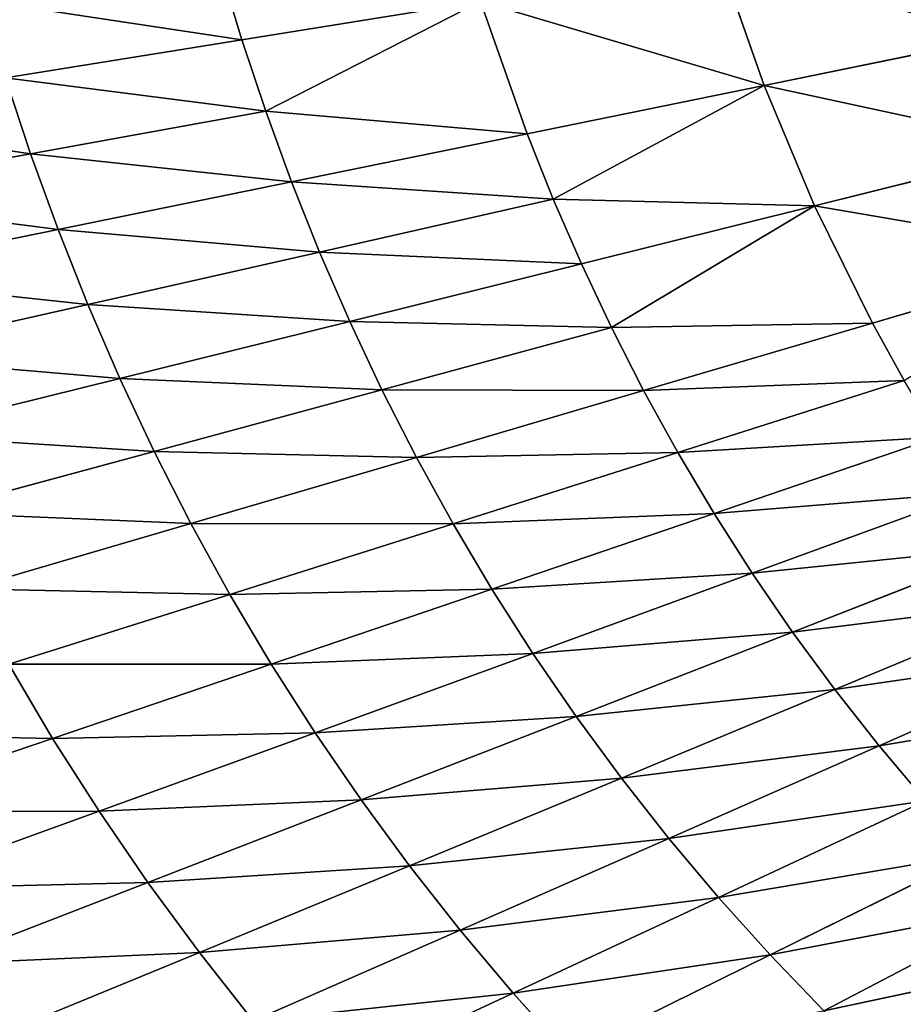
# Model space of a CAD drawing. Extents: x 0 to 605, y 0 to 400.
# Tile 245 of 256: x 152 to 188, y 138 to 178. Entities that reach past the tile are written whole.
import ezdxf

# ---------------------------------------------------------------- set-up
doc = ezdxf.new("R2010")
doc.units = 0
doc.header["$LTSCALE"] = 25.4
doc.layers.get('0').update_dxf_attribs({"linetype": 'CONTINUOUS'})

# ---------------------------------------------------------------- blocks, each defined once
blk = doc.blocks.new('ATLANTA610_-_S_STL')
at = {"color": 0}
for p, q in [((153.753, 32.918, 251.326), (144.934, 34.345, 254.311)), ((153.753, 32.918, 251.326), (144.934, 34.345, 254.311)), ((155.642, 32.933, 254.29), (146.929, 34.362, 257.446)), ((155.642, 32.933, 254.29), (146.929, 34.362, 257.446)), ((157.633, 32.951, 257.196), (149.033, 34.384, 260.521)), ((157.633, 32.951, 257.196), (149.033, 34.384, 260.521)), ((159.725, 32.973, 260.043), (151.244, 34.409, 263.531)), ((159.725, 32.973, 260.043), (151.244, 34.409, 263.531)), ((152.858, 31.671, 227.532), (143.379, 32.923, 229.254)), ((152.858, 31.671, 227.532), (143.379, 32.923, 229.254)), ((153.977, 31.661, 230.61), (144.561, 32.911, 232.524)), ((153.977, 31.661, 230.61), (144.561, 32.911, 232.524)), ((155.188, 31.654, 233.656), (145.842, 32.902, 235.762)), ((155.188, 31.654, 233.656), (145.842, 32.902, 235.762)), ((156.492, 31.65, 236.668), (147.222, 32.898, 238.962)), ((156.492, 31.65, 236.668), (147.222, 32.898, 238.962)), ((157.89, 31.65, 239.643), (148.703, 32.897, 242.122)), ((157.89, 31.65, 239.643), (148.703, 32.897, 242.122)), ((159.382, 31.653, 242.576), (150.284, 32.9, 245.239)), ((159.382, 31.653, 242.576), (150.284, 32.9, 245.239)), ((151.967, 32.907, 248.308), (153.753, 32.918, 251.326)), ((151.967, 32.907, 248.308), (153.753, 32.918, 251.326)), ((160.97, 31.659, 245.465), (151.967, 32.907, 248.308)), ((160.97, 31.659, 245.465), (151.967, 32.907, 248.308)), ((153.753, 32.918, 251.326), (155.642, 32.933, 254.29)), ((153.753, 32.918, 251.326), (155.642, 32.933, 254.29)), ((162.654, 31.669, 248.306), (153.753, 32.918, 251.326)), ((162.654, 31.669, 248.306), (153.753, 32.918, 251.326)), ((155.642, 32.933, 254.29), (157.633, 32.951, 257.196)), ((155.642, 32.933, 254.29), (157.633, 32.951, 257.196)), ((164.434, 31.681, 251.096), (155.642, 32.933, 254.29)), ((164.434, 31.681, 251.096), (155.642, 32.933, 254.29)), ((157.633, 32.951, 257.196), (159.725, 32.973, 260.043)), ((157.633, 32.951, 257.196), (159.725, 32.973, 260.043)), ((166.31, 31.697, 253.832), (157.633, 32.951, 257.196)), ((166.31, 31.697, 253.832), (157.633, 32.951, 257.196)), ((159.725, 32.973, 260.043), (161.916, 32.998, 262.827)), ((159.725, 32.973, 260.043), (161.916, 32.998, 262.827)), ((168.28, 31.715, 256.512), (159.725, 32.973, 260.043)), ((168.28, 31.715, 256.512), (159.725, 32.973, 260.043)), ((170.344, 31.737, 259.134), (161.916, 32.998, 262.827)), ((170.344, 31.737, 259.134), (161.916, 32.998, 262.827)), ((172.498, 31.761, 261.694), (164.204, 33.027, 265.546)), ((172.498, 31.761, 261.694), (164.204, 33.027, 265.546)), ((151.831, 31.685, 224.427), (152.858, 31.671, 227.532)), ((161.46, 30.591, 222.882), (151.831, 31.685, 224.427)), ((151.831, 31.685, 224.427), (152.858, 31.671, 227.532)), ((161.46, 30.591, 222.882), (151.831, 31.685, 224.427)), ((152.858, 31.671, 227.532), (153.977, 31.661, 230.61)), ((162.428, 30.579, 225.791), (152.858, 31.671, 227.532)), ((152.858, 31.671, 227.532), (153.977, 31.661, 230.61)), ((162.428, 30.579, 225.791), (152.858, 31.671, 227.532)), ((160.97, 31.659, 245.465), (162.654, 31.669, 248.306)), ((160.97, 31.659, 245.465), (162.654, 31.669, 248.306)), ((162.654, 31.669, 248.306), (164.434, 31.681, 251.096)), ((162.654, 31.669, 248.306), (164.434, 31.681, 251.096)), ((171.629, 30.579, 245.253), (162.654, 31.669, 248.306)), ((171.629, 30.579, 245.253), (162.654, 31.669, 248.306)), ((164.434, 31.681, 251.096), (166.31, 31.697, 253.832)), ((164.434, 31.681, 251.096), (166.31, 31.697, 253.832)), ((173.299, 30.589, 247.867), (164.434, 31.681, 251.096)), ((173.299, 30.589, 247.867), (164.434, 31.681, 251.096)), ((166.31, 31.697, 253.832), (168.28, 31.715, 256.512)), ((166.31, 31.697, 253.832), (168.28, 31.715, 256.512)), ((175.058, 30.603, 250.431), (166.31, 31.697, 253.832)), ((175.058, 30.603, 250.431), (166.31, 31.697, 253.832)), ((168.28, 31.715, 256.512), (170.344, 31.737, 259.134)), ((168.28, 31.715, 256.512), (170.344, 31.737, 259.134)), ((176.905, 30.618, 252.943), (168.28, 31.715, 256.512)), ((176.905, 30.618, 252.943), (168.28, 31.715, 256.512)), ((170.344, 31.737, 259.134), (172.498, 31.761, 261.694)), ((170.344, 31.737, 259.134), (172.498, 31.761, 261.694)), ((178.839, 30.636, 255.4), (170.344, 31.737, 259.134)), ((178.839, 30.636, 255.4), (170.344, 31.737, 259.134)), ((172.498, 31.761, 261.694), (174.741, 31.788, 264.191)), ((172.498, 31.761, 261.694), (174.741, 31.788, 264.191)), ((182.958, 30.679, 260.14), (172.498, 31.761, 261.694)), ((180.857, 30.657, 257.799), (172.498, 31.761, 261.694)), ((180.857, 30.657, 257.799), (172.498, 31.761, 261.694)), ((182.958, 30.679, 260.14), (172.498, 31.761, 261.694)), ((182.958, 30.679, 260.14), (174.741, 31.788, 264.191)), ((182.958, 30.679, 260.14), (174.741, 31.788, 264.191)), ((153.977, 31.661, 230.61), (155.188, 31.654, 233.656)), ((163.481, 30.571, 228.674), (153.977, 31.661, 230.61)), ((153.977, 31.661, 230.61), (155.188, 31.654, 233.656)), ((163.481, 30.571, 228.674), (153.977, 31.661, 230.61)), ((164.62, 30.565, 231.528), (155.188, 31.654, 233.656)), ((155.188, 31.654, 233.656), (156.492, 31.65, 236.668)), ((155.188, 31.654, 233.656), (156.492, 31.65, 236.668)), ((164.62, 30.565, 231.528), (155.188, 31.654, 233.656)), ((156.492, 31.65, 236.668), (157.89, 31.65, 239.643)), ((165.845, 30.563, 234.35), (156.492, 31.65, 236.668)), ((156.492, 31.65, 236.668), (157.89, 31.65, 239.643)), ((165.845, 30.563, 234.35), (156.492, 31.65, 236.668)), ((157.89, 31.65, 239.643), (159.382, 31.653, 242.576)), ((157.89, 31.65, 239.643), (159.382, 31.653, 242.576)), ((167.158, 30.563, 237.136), (157.89, 31.65, 239.643)), ((167.158, 30.563, 237.136), (157.89, 31.65, 239.643)), ((159.382, 31.653, 242.576), (160.97, 31.659, 245.465)), ((159.382, 31.653, 242.576), (160.97, 31.659, 245.465)), ((168.56, 30.565, 239.884), (159.382, 31.653, 242.576)), ((168.56, 30.565, 239.884), (159.382, 31.653, 242.576)), ((170.05, 30.571, 242.591), (160.97, 31.659, 245.465)), ((170.05, 30.571, 242.591), (160.97, 31.659, 245.465)), ((161.46, 30.591, 222.882), (160.577, 30.605, 219.95)), ((161.46, 30.591, 222.882), (160.577, 30.605, 219.95)), ((162.428, 30.579, 225.791), (161.46, 30.591, 222.882)), ((161.46, 30.591, 222.882), (171.172, 29.639, 221.322)), ((161.46, 30.591, 222.882), (171.172, 29.639, 221.322)), ((162.428, 30.579, 225.791), (161.46, 30.591, 222.882)), ((163.481, 30.571, 228.674), (162.428, 30.579, 225.791)), ((162.428, 30.579, 225.791), (171.172, 29.639, 221.322)), ((162.428, 30.579, 225.791), (171.172, 29.639, 221.322)), ((162.428, 30.579, 225.791), (173.063, 29.623, 226.719)), ((162.428, 30.579, 225.791), (173.063, 29.623, 226.719)), ((163.481, 30.571, 228.674), (162.428, 30.579, 225.791)), ((164.62, 30.565, 231.528), (163.481, 30.571, 228.674)), ((163.481, 30.571, 228.674), (173.063, 29.623, 226.719)), ((163.481, 30.571, 228.674), (173.063, 29.623, 226.719)), ((164.62, 30.565, 231.528), (163.481, 30.571, 228.674)), ((165.845, 30.563, 234.35), (164.62, 30.565, 231.528)), ((164.62, 30.565, 231.528), (174.128, 29.618, 229.378)), ((164.62, 30.565, 231.528), (174.128, 29.618, 229.378)), ((165.845, 30.563, 234.35), (164.62, 30.565, 231.528)), ((167.158, 30.563, 237.136), (165.845, 30.563, 234.35)), ((165.845, 30.563, 234.35), (175.273, 29.616, 232.008)), ((165.845, 30.563, 234.35), (175.273, 29.616, 232.008)), ((167.158, 30.563, 237.136), (165.845, 30.563, 234.35)), ((168.56, 30.565, 239.884), (167.158, 30.563, 237.136)), ((168.56, 30.565, 239.884), (167.158, 30.563, 237.136)), ((167.158, 30.563, 237.136), (176.499, 29.616, 234.604)), ((167.158, 30.563, 237.136), (176.499, 29.616, 234.604)), ((170.05, 30.571, 242.591), (168.56, 30.565, 239.884)), ((170.05, 30.571, 242.591), (168.56, 30.565, 239.884)), ((168.56, 30.565, 239.884), (177.808, 29.619, 237.165)), ((168.56, 30.565, 239.884), (177.808, 29.619, 237.165)), ((171.629, 30.579, 245.253), (170.05, 30.571, 242.591)), ((171.629, 30.579, 245.253), (170.05, 30.571, 242.591)), ((170.05, 30.571, 242.591), (179.198, 29.623, 239.688)), ((170.05, 30.571, 242.591), (179.198, 29.623, 239.688)), ((173.299, 30.589, 247.867), (171.629, 30.579, 245.253)), ((173.299, 30.589, 247.867), (171.629, 30.579, 245.253)), ((171.629, 30.579, 245.253), (180.672, 29.63, 242.169)), ((171.629, 30.579, 245.253), (180.672, 29.63, 242.169)), ((175.058, 30.603, 250.431), (173.299, 30.589, 247.867)), ((175.058, 30.603, 250.431), (173.299, 30.589, 247.867)), ((173.299, 30.589, 247.867), (182.23, 29.639, 244.605)), ((173.299, 30.589, 247.867), (182.23, 29.639, 244.605)), ((176.905, 30.618, 252.943), (175.058, 30.603, 250.431)), ((176.905, 30.618, 252.943), (175.058, 30.603, 250.431)), ((175.058, 30.603, 250.431), (183.87, 29.65, 246.995)), ((175.058, 30.603, 250.431), (183.87, 29.65, 246.995)), ((178.839, 30.636, 255.4), (176.905, 30.618, 252.943)), ((178.839, 30.636, 255.4), (176.905, 30.618, 252.943)), ((176.905, 30.618, 252.943), (185.592, 29.663, 249.337)), ((176.905, 30.618, 252.943), (185.592, 29.663, 249.337)), ((180.857, 30.657, 257.799), (178.839, 30.636, 255.4)), ((180.857, 30.657, 257.799), (178.839, 30.636, 255.4)), ((178.839, 30.636, 255.4), (187.394, 29.678, 251.627)), ((178.839, 30.636, 255.4), (187.394, 29.678, 251.627)), ((182.958, 30.679, 260.14), (180.857, 30.657, 257.799)), ((182.958, 30.679, 260.14), (180.857, 30.657, 257.799)), ((180.857, 30.657, 257.799), (189.276, 29.695, 253.864)), ((180.857, 30.657, 257.799), (189.276, 29.695, 253.864)), ((185.137, 30.704, 262.418), (182.958, 30.679, 260.14)), ((185.137, 30.704, 262.418), (182.958, 30.679, 260.14)), ((182.958, 30.679, 260.14), (191.233, 29.714, 256.047)), ((182.958, 30.679, 260.14), (191.233, 29.714, 256.047)), ((182.958, 30.679, 260.14), (193.264, 29.735, 258.171)), ((182.958, 30.679, 260.14), (193.264, 29.735, 258.171)), ((185.137, 30.704, 262.418), (193.264, 29.735, 258.171)), ((185.137, 30.704, 262.418), (193.264, 29.735, 258.171)), ((185.137, 30.704, 262.418), (195.363, 29.758, 260.237)), ((185.137, 30.704, 262.418), (195.363, 29.758, 260.237)), ((183.87, 29.65, 246.995), (185.592, 29.663, 249.337)), ((183.87, 29.65, 246.995), (185.592, 29.663, 249.337)), ((185.592, 29.663, 249.337), (187.394, 29.678, 251.627)), ((185.592, 29.663, 249.337), (187.394, 29.678, 251.627)), ((194.335, 28.833, 245.697), (185.592, 29.663, 249.337)), ((194.335, 28.833, 245.697), (185.592, 29.663, 249.337)), ((187.394, 29.678, 251.627), (189.276, 29.695, 253.864)), ((187.394, 29.678, 251.627), (189.276, 29.695, 253.864)), ((187.394, 29.678, 251.627), (196.005, 28.845, 247.819)), ((187.394, 29.678, 251.627), (196.005, 28.845, 247.819)), ((171.172, 29.639, 221.322), (173.063, 29.623, 226.719)), ((171.172, 29.639, 221.322), (173.063, 29.623, 226.719)), ((173.063, 29.623, 226.719), (182.715, 28.798, 224.746)), ((173.063, 29.623, 226.719), (182.715, 28.798, 224.746)), ((173.063, 29.623, 226.719), (174.128, 29.618, 229.378)), ((173.063, 29.623, 226.719), (174.128, 29.618, 229.378)), ((182.715, 28.798, 224.746), (174.128, 29.618, 229.378)), ((174.128, 29.618, 229.378), (184.768, 28.793, 229.645)), ((174.128, 29.618, 229.378), (184.768, 28.793, 229.645)), ((174.128, 29.618, 229.378), (175.273, 29.616, 232.008)), ((182.715, 28.798, 224.746), (174.128, 29.618, 229.378)), ((174.128, 29.618, 229.378), (175.273, 29.616, 232.008)), ((184.768, 28.793, 229.645), (175.273, 29.616, 232.008)), ((175.273, 29.616, 232.008), (176.499, 29.616, 234.604)), ((184.768, 28.793, 229.645), (175.273, 29.616, 232.008)), ((175.273, 29.616, 232.008), (176.499, 29.616, 234.604)), ((176.499, 29.616, 234.604), (177.808, 29.619, 237.165)), ((176.499, 29.616, 234.604), (177.808, 29.619, 237.165)), ((187.12, 28.796, 234.422), (176.499, 29.616, 234.604)), ((187.12, 28.796, 234.422), (176.499, 29.616, 234.604)), ((184.768, 28.793, 229.645), (176.499, 29.616, 234.604)), ((184.768, 28.793, 229.645), (176.499, 29.616, 234.604)), ((177.808, 29.619, 237.165), (179.198, 29.623, 239.688)), ((177.808, 29.619, 237.165), (179.198, 29.623, 239.688)), ((177.808, 29.619, 237.165), (187.12, 28.796, 234.422)), ((177.808, 29.619, 237.165), (187.12, 28.796, 234.422)), ((179.198, 29.623, 239.688), (180.672, 29.63, 242.169)), ((179.198, 29.623, 239.688), (180.672, 29.63, 242.169)), ((188.409, 28.8, 236.758), (179.198, 29.623, 239.688)), ((188.409, 28.8, 236.758), (179.198, 29.623, 239.688)), ((180.672, 29.63, 242.169), (182.23, 29.639, 244.605)), ((180.672, 29.63, 242.169), (182.23, 29.639, 244.605)), ((180.672, 29.63, 242.169), (189.776, 28.805, 239.056)), ((180.672, 29.63, 242.169), (189.776, 28.805, 239.056)), ((182.23, 29.639, 244.605), (183.87, 29.65, 246.995)), ((182.23, 29.639, 244.605), (183.87, 29.65, 246.995)), ((191.22, 28.813, 241.314), (182.23, 29.639, 244.605)), ((191.22, 28.813, 241.314), (182.23, 29.639, 244.605)), ((183.87, 29.65, 246.995), (192.74, 28.822, 243.528)), ((183.87, 29.65, 246.995), (192.74, 28.822, 243.528)), ((182.715, 28.798, 224.746), (180.957, 28.811, 219.748)), ((182.715, 28.798, 224.746), (180.957, 28.811, 219.748)), ((184.768, 28.793, 229.645), (182.715, 28.798, 224.746)), ((182.715, 28.798, 224.746), (192.431, 28.085, 222.757)), ((182.715, 28.798, 224.746), (192.431, 28.085, 222.757)), ((184.768, 28.793, 229.645), (182.715, 28.798, 224.746)), ((187.12, 28.796, 234.422), (184.768, 28.793, 229.645)), ((187.12, 28.796, 234.422), (184.768, 28.793, 229.645)), ((184.768, 28.793, 229.645), (194.323, 28.081, 227.262)), ((184.768, 28.793, 229.645), (194.323, 28.081, 227.262)), ((187.12, 28.796, 234.422), (188.409, 28.8, 236.758)), ((187.12, 28.796, 234.422), (188.409, 28.8, 236.758)), ((187.12, 28.796, 234.422), (196.489, 28.083, 231.655)), ((187.12, 28.796, 234.422), (196.489, 28.083, 231.655))]:
    blk.add_line(p, q, dxfattribs=at)
mesh = blk.add_polyface(dxfattribs=at)
corners = [(143.049, 34.333, 251.118), (153.753, 32.918, 251.326), (151.967, 32.907, 248.308), (144.934, 34.345, 254.311)]
mesh.append_faces([[corners[k] for k in face] for face in [(0, 1, 2), (1, 0, 3)]], dxfattribs={"vtx0": -1, "color": 0})
mesh = blk.add_polyface(dxfattribs=at)
corners = [(144.934, 34.345, 254.311), (155.642, 32.933, 254.29), (153.753, 32.918, 251.326), (146.929, 34.362, 257.446)]
mesh.append_faces([[corners[k] for k in face] for face in [(0, 1, 2), (1, 0, 3)]], dxfattribs={"vtx0": -1, "color": 0})
mesh = blk.add_polyface(dxfattribs=at)
corners = [(146.929, 34.362, 257.446), (157.633, 32.951, 257.196), (155.642, 32.933, 254.29), (149.033, 34.384, 260.521)]
mesh.append_faces([[corners[k] for k in face] for face in [(0, 1, 2), (1, 0, 3)]], dxfattribs={"vtx0": -1, "color": 0})
mesh = blk.add_polyface(dxfattribs=at)
corners = [(149.033, 34.384, 260.521), (159.725, 32.973, 260.043), (157.633, 32.951, 257.196), (151.244, 34.409, 263.531)]
mesh.append_faces([[corners[k] for k in face] for face in [(0, 1, 2), (1, 0, 3)]], dxfattribs={"vtx0": -1, "color": 0})
mesh = blk.add_polyface(dxfattribs=at)
corners = [(151.244, 34.409, 263.531), (161.916, 32.998, 262.827), (159.725, 32.973, 260.043), (153.561, 34.438, 266.476)]
mesh.append_faces([[corners[k] for k in face] for face in [(0, 1, 2), (1, 0, 3)]], dxfattribs={"vtx0": -1, "color": 0})
mesh = blk.add_polyface(dxfattribs=at)
corners = [(142.294, 32.94, 225.954), (152.858, 31.671, 227.532), (151.831, 31.685, 224.427), (143.379, 32.923, 229.254)]
mesh.append_faces([[corners[k] for k in face] for face in [(0, 1, 2), (1, 0, 3)]], dxfattribs={"vtx0": -1, "color": 0})
mesh = blk.add_polyface(dxfattribs=at)
corners = [(143.379, 32.923, 229.254), (153.977, 31.661, 230.61), (152.858, 31.671, 227.532), (144.561, 32.911, 232.524)]
mesh.append_faces([[corners[k] for k in face] for face in [(0, 1, 2), (1, 0, 3)]], dxfattribs={"vtx0": -1, "color": 0})
mesh = blk.add_polyface(dxfattribs=at)
corners = [(144.561, 32.911, 232.524), (155.188, 31.654, 233.656), (153.977, 31.661, 230.61), (145.842, 32.902, 235.762)]
mesh.append_faces([[corners[k] for k in face] for face in [(0, 1, 2), (1, 0, 3)]], dxfattribs={"vtx0": -1, "color": 0})
mesh = blk.add_polyface(dxfattribs=at)
corners = [(145.842, 32.902, 235.762), (156.492, 31.65, 236.668), (155.188, 31.654, 233.656), (147.222, 32.898, 238.962)]
mesh.append_faces([[corners[k] for k in face] for face in [(0, 1, 2), (1, 0, 3)]], dxfattribs={"vtx0": -1, "color": 0})
mesh = blk.add_polyface(dxfattribs=at)
corners = [(147.222, 32.898, 238.962), (157.89, 31.65, 239.643), (156.492, 31.65, 236.668), (148.703, 32.897, 242.122)]
mesh.append_faces([[corners[k] for k in face] for face in [(0, 1, 2), (1, 0, 3)]], dxfattribs={"vtx0": -1, "color": 0})
mesh = blk.add_polyface(dxfattribs=at)
corners = [(148.703, 32.897, 242.122), (159.382, 31.653, 242.576), (157.89, 31.65, 239.643), (150.284, 32.9, 245.239)]
mesh.append_faces([[corners[k] for k in face] for face in [(0, 1, 2), (1, 0, 3)]], dxfattribs={"vtx0": -1, "color": 0})
mesh = blk.add_polyface(dxfattribs=at)
corners = [(150.284, 32.9, 245.239), (160.97, 31.659, 245.465), (159.382, 31.653, 242.576), (151.967, 32.907, 248.308)]
mesh.append_faces([[corners[k] for k in face] for face in [(0, 1, 2), (1, 0, 3)]], dxfattribs={"vtx0": -1, "color": 0})
mesh = blk.add_polyface(dxfattribs=at)
corners = [(151.967, 32.907, 248.308), (162.654, 31.669, 248.306), (160.97, 31.659, 245.465), (153.753, 32.918, 251.326)]
mesh.append_faces([[corners[k] for k in face] for face in [(0, 1, 2), (1, 0, 3)]], dxfattribs={"vtx0": -1, "color": 0})
mesh = blk.add_polyface(dxfattribs=at)
corners = [(153.753, 32.918, 251.326), (164.434, 31.681, 251.096), (162.654, 31.669, 248.306), (155.642, 32.933, 254.29)]
mesh.append_faces([[corners[k] for k in face] for face in [(0, 1, 2), (1, 0, 3)]], dxfattribs={"vtx0": -1, "color": 0})
mesh = blk.add_polyface(dxfattribs=at)
corners = [(155.642, 32.933, 254.29), (166.31, 31.697, 253.832), (164.434, 31.681, 251.096), (157.633, 32.951, 257.196)]
mesh.append_faces([[corners[k] for k in face] for face in [(0, 1, 2), (1, 0, 3)]], dxfattribs={"vtx0": -1, "color": 0})
mesh = blk.add_polyface(dxfattribs=at)
corners = [(157.633, 32.951, 257.196), (168.28, 31.715, 256.512), (166.31, 31.697, 253.832), (159.725, 32.973, 260.043)]
mesh.append_faces([[corners[k] for k in face] for face in [(0, 1, 2), (1, 0, 3)]], dxfattribs={"vtx0": -1, "color": 0})
mesh = blk.add_polyface(dxfattribs=at)
corners = [(159.725, 32.973, 260.043), (170.344, 31.737, 259.134), (168.28, 31.715, 256.512), (161.916, 32.998, 262.827)]
mesh.append_faces([[corners[k] for k in face] for face in [(0, 1, 2), (1, 0, 3)]], dxfattribs={"vtx0": -1, "color": 0})
mesh = blk.add_polyface(dxfattribs=at)
corners = [(161.916, 32.998, 262.827), (172.498, 31.761, 261.694), (170.344, 31.737, 259.134), (164.204, 33.027, 265.546)]
mesh.append_faces([[corners[k] for k in face] for face in [(0, 1, 2), (1, 0, 3)]], dxfattribs={"vtx0": -1, "color": 0})
mesh = blk.add_polyface(dxfattribs=at)
corners = [(164.204, 33.027, 265.546), (174.741, 31.788, 264.191), (172.498, 31.761, 261.694)]
mesh.append_faces([[corners[k] for k in face] for face in [(0, 1, 2)]], dxfattribs={"color": 0})
mesh = blk.add_polyface(dxfattribs=at)
corners = [(150.894, 31.703, 221.296), (161.46, 30.591, 222.882), (160.577, 30.605, 219.95), (151.831, 31.685, 224.427)]
mesh.append_faces([[corners[k] for k in face] for face in [(0, 1, 2), (1, 0, 3)]], dxfattribs={"vtx0": -1, "color": 0})
mesh = blk.add_polyface(dxfattribs=at)
corners = [(151.831, 31.685, 224.427), (162.428, 30.579, 225.791), (161.46, 30.591, 222.882), (152.858, 31.671, 227.532)]
mesh.append_faces([[corners[k] for k in face] for face in [(0, 1, 2), (1, 0, 3)]], dxfattribs={"vtx0": -1, "color": 0})
mesh = blk.add_polyface(dxfattribs=at)
corners = [(152.858, 31.671, 227.532), (163.481, 30.571, 228.674), (162.428, 30.579, 225.791), (153.977, 31.661, 230.61)]
mesh.append_faces([[corners[k] for k in face] for face in [(0, 1, 2), (1, 0, 3)]], dxfattribs={"vtx0": -1, "color": 0})
mesh = blk.add_polyface(dxfattribs=at)
corners = [(160.97, 31.659, 245.465), (171.629, 30.579, 245.253), (170.05, 30.571, 242.591), (162.654, 31.669, 248.306)]
mesh.append_faces([[corners[k] for k in face] for face in [(0, 1, 2), (1, 0, 3)]], dxfattribs={"vtx0": -1, "color": 0})
mesh = blk.add_polyface(dxfattribs=at)
corners = [(162.654, 31.669, 248.306), (173.299, 30.589, 247.867), (171.629, 30.579, 245.253), (164.434, 31.681, 251.096)]
mesh.append_faces([[corners[k] for k in face] for face in [(0, 1, 2), (1, 0, 3)]], dxfattribs={"vtx0": -1, "color": 0})
mesh = blk.add_polyface(dxfattribs=at)
corners = [(164.434, 31.681, 251.096), (175.058, 30.603, 250.431), (173.299, 30.589, 247.867), (166.31, 31.697, 253.832)]
mesh.append_faces([[corners[k] for k in face] for face in [(0, 1, 2), (1, 0, 3)]], dxfattribs={"vtx0": -1, "color": 0})
mesh = blk.add_polyface(dxfattribs=at)
corners = [(166.31, 31.697, 253.832), (176.905, 30.618, 252.943), (175.058, 30.603, 250.431), (168.28, 31.715, 256.512)]
mesh.append_faces([[corners[k] for k in face] for face in [(0, 1, 2), (1, 0, 3)]], dxfattribs={"vtx0": -1, "color": 0})
mesh = blk.add_polyface(dxfattribs=at)
corners = [(168.28, 31.715, 256.512), (178.839, 30.636, 255.4), (176.905, 30.618, 252.943), (170.344, 31.737, 259.134)]
mesh.append_faces([[corners[k] for k in face] for face in [(0, 1, 2), (1, 0, 3)]], dxfattribs={"vtx0": -1, "color": 0})
mesh = blk.add_polyface(dxfattribs=at)
corners = [(170.344, 31.737, 259.134), (180.857, 30.657, 257.799), (178.839, 30.636, 255.4), (172.498, 31.761, 261.694)]
mesh.append_faces([[corners[k] for k in face] for face in [(0, 1, 2), (1, 0, 3)]], dxfattribs={"vtx0": -1, "color": 0})
mesh = blk.add_polyface(dxfattribs=at)
corners = [(174.741, 31.788, 264.191), (182.958, 30.679, 260.14), (172.498, 31.761, 261.694)]
mesh.append_faces([[corners[k] for k in face] for face in [(0, 1, 2)]], dxfattribs={"color": 0})
mesh = blk.add_polyface(dxfattribs=at)
corners = [(172.498, 31.761, 261.694), (182.958, 30.679, 260.14), (180.857, 30.657, 257.799)]
mesh.append_faces([[corners[k] for k in face] for face in [(0, 1, 2)]], dxfattribs={"color": 0})
mesh = blk.add_polyface(dxfattribs=at)
corners = [(174.741, 31.788, 264.191), (185.137, 30.704, 262.418), (182.958, 30.679, 260.14)]
mesh.append_faces([[corners[k] for k in face] for face in [(0, 1, 2)]], dxfattribs={"color": 0})
mesh = blk.add_polyface(dxfattribs=at)
corners = [(153.977, 31.661, 230.61), (164.62, 30.565, 231.528), (163.481, 30.571, 228.674), (155.188, 31.654, 233.656)]
mesh.append_faces([[corners[k] for k in face] for face in [(0, 1, 2), (1, 0, 3)]], dxfattribs={"vtx0": -1, "color": 0})
mesh = blk.add_polyface(dxfattribs=at)
corners = [(155.188, 31.654, 233.656), (165.845, 30.563, 234.35), (164.62, 30.565, 231.528), (156.492, 31.65, 236.668)]
mesh.append_faces([[corners[k] for k in face] for face in [(0, 1, 2), (1, 0, 3)]], dxfattribs={"vtx0": -1, "color": 0})
mesh = blk.add_polyface(dxfattribs=at)
corners = [(156.492, 31.65, 236.668), (167.158, 30.563, 237.136), (165.845, 30.563, 234.35), (157.89, 31.65, 239.643)]
mesh.append_faces([[corners[k] for k in face] for face in [(0, 1, 2), (1, 0, 3)]], dxfattribs={"vtx0": -1, "color": 0})
mesh = blk.add_polyface(dxfattribs=at)
corners = [(157.89, 31.65, 239.643), (168.56, 30.565, 239.884), (167.158, 30.563, 237.136), (159.382, 31.653, 242.576)]
mesh.append_faces([[corners[k] for k in face] for face in [(0, 1, 2), (1, 0, 3)]], dxfattribs={"vtx0": -1, "color": 0})
mesh = blk.add_polyface(dxfattribs=at)
corners = [(159.382, 31.653, 242.576), (170.05, 30.571, 242.591), (168.56, 30.565, 239.884), (160.97, 31.659, 245.465)]
mesh.append_faces([[corners[k] for k in face] for face in [(0, 1, 2), (1, 0, 3)]], dxfattribs={"vtx0": -1, "color": 0})
mesh = blk.add_polyface(dxfattribs=at)
corners = [(161.46, 30.591, 222.882), (171.172, 29.639, 221.322), (160.577, 30.605, 219.95)]
mesh.append_faces([[corners[k] for k in face] for face in [(0, 1, 2)]], dxfattribs={"color": 0})
mesh = blk.add_polyface(dxfattribs=at)
corners = [(162.428, 30.579, 225.791), (171.172, 29.639, 221.322), (161.46, 30.591, 222.882)]
mesh.append_faces([[corners[k] for k in face] for face in [(0, 1, 2)]], dxfattribs={"color": 0})
mesh = blk.add_polyface(dxfattribs=at)
corners = [(173.063, 29.623, 226.719), (171.172, 29.639, 221.322), (162.428, 30.579, 225.791)]
mesh.append_faces([[corners[k] for k in face] for face in [(0, 1, 2)]], dxfattribs={"color": 0})
mesh = blk.add_polyface(dxfattribs=at)
corners = [(163.481, 30.571, 228.674), (173.063, 29.623, 226.719), (162.428, 30.579, 225.791)]
mesh.append_faces([[corners[k] for k in face] for face in [(0, 1, 2)]], dxfattribs={"color": 0})
mesh = blk.add_polyface(dxfattribs=at)
corners = [(163.481, 30.571, 228.674), (174.128, 29.618, 229.378), (173.063, 29.623, 226.719), (164.62, 30.565, 231.528)]
mesh.append_faces([[corners[k] for k in face] for face in [(0, 1, 2), (1, 0, 3)]], dxfattribs={"vtx0": -1, "color": 0})
mesh = blk.add_polyface(dxfattribs=at)
corners = [(164.62, 30.565, 231.528), (175.273, 29.616, 232.008), (174.128, 29.618, 229.378), (165.845, 30.563, 234.35)]
mesh.append_faces([[corners[k] for k in face] for face in [(0, 1, 2), (1, 0, 3)]], dxfattribs={"vtx0": -1, "color": 0})
mesh = blk.add_polyface(dxfattribs=at)
corners = [(165.845, 30.563, 234.35), (176.499, 29.616, 234.604), (175.273, 29.616, 232.008), (167.158, 30.563, 237.136)]
mesh.append_faces([[corners[k] for k in face] for face in [(0, 1, 2), (1, 0, 3)]], dxfattribs={"vtx0": -1, "color": 0})
mesh = blk.add_polyface(dxfattribs=at)
corners = [(167.158, 30.563, 237.136), (177.808, 29.619, 237.165), (176.499, 29.616, 234.604), (168.56, 30.565, 239.884)]
mesh.append_faces([[corners[k] for k in face] for face in [(0, 1, 2), (1, 0, 3)]], dxfattribs={"vtx0": -1, "color": 0})
mesh = blk.add_polyface(dxfattribs=at)
corners = [(168.56, 30.565, 239.884), (179.198, 29.623, 239.688), (177.808, 29.619, 237.165), (170.05, 30.571, 242.591)]
mesh.append_faces([[corners[k] for k in face] for face in [(0, 1, 2), (1, 0, 3)]], dxfattribs={"vtx0": -1, "color": 0})
mesh = blk.add_polyface(dxfattribs=at)
corners = [(170.05, 30.571, 242.591), (180.672, 29.63, 242.169), (179.198, 29.623, 239.688), (171.629, 30.579, 245.253)]
mesh.append_faces([[corners[k] for k in face] for face in [(0, 1, 2), (1, 0, 3)]], dxfattribs={"vtx0": -1, "color": 0})
mesh = blk.add_polyface(dxfattribs=at)
corners = [(171.629, 30.579, 245.253), (182.23, 29.639, 244.605), (180.672, 29.63, 242.169), (173.299, 30.589, 247.867)]
mesh.append_faces([[corners[k] for k in face] for face in [(0, 1, 2), (1, 0, 3)]], dxfattribs={"vtx0": -1, "color": 0})
mesh = blk.add_polyface(dxfattribs=at)
corners = [(173.299, 30.589, 247.867), (183.87, 29.65, 246.995), (182.23, 29.639, 244.605), (175.058, 30.603, 250.431)]
mesh.append_faces([[corners[k] for k in face] for face in [(0, 1, 2), (1, 0, 3)]], dxfattribs={"vtx0": -1, "color": 0})
mesh = blk.add_polyface(dxfattribs=at)
corners = [(175.058, 30.603, 250.431), (185.592, 29.663, 249.337), (183.87, 29.65, 246.995), (176.905, 30.618, 252.943)]
mesh.append_faces([[corners[k] for k in face] for face in [(0, 1, 2), (1, 0, 3)]], dxfattribs={"vtx0": -1, "color": 0})
mesh = blk.add_polyface(dxfattribs=at)
corners = [(176.905, 30.618, 252.943), (187.394, 29.678, 251.627), (185.592, 29.663, 249.337), (178.839, 30.636, 255.4)]
mesh.append_faces([[corners[k] for k in face] for face in [(0, 1, 2), (1, 0, 3)]], dxfattribs={"vtx0": -1, "color": 0})
mesh = blk.add_polyface(dxfattribs=at)
corners = [(178.839, 30.636, 255.4), (189.276, 29.695, 253.864), (187.394, 29.678, 251.627), (180.857, 30.657, 257.799)]
mesh.append_faces([[corners[k] for k in face] for face in [(0, 1, 2), (1, 0, 3)]], dxfattribs={"vtx0": -1, "color": 0})
mesh = blk.add_polyface(dxfattribs=at)
corners = [(180.857, 30.657, 257.799), (191.233, 29.714, 256.047), (189.276, 29.695, 253.864), (182.958, 30.679, 260.14)]
mesh.append_faces([[corners[k] for k in face] for face in [(0, 1, 2), (1, 0, 3)]], dxfattribs={"vtx0": -1, "color": 0})
mesh = blk.add_polyface(dxfattribs=at)
corners = [(185.137, 30.704, 262.418), (193.264, 29.735, 258.171), (182.958, 30.679, 260.14)]
mesh.append_faces([[corners[k] for k in face] for face in [(0, 1, 2)]], dxfattribs={"color": 0})
mesh = blk.add_polyface(dxfattribs=at)
corners = [(182.958, 30.679, 260.14), (193.264, 29.735, 258.171), (191.233, 29.714, 256.047)]
mesh.append_faces([[corners[k] for k in face] for face in [(0, 1, 2)]], dxfattribs={"color": 0})
mesh = blk.add_polyface(dxfattribs=at)
corners = [(187.391, 30.732, 264.633), (195.363, 29.758, 260.237), (185.137, 30.704, 262.418)]
mesh.append_faces([[corners[k] for k in face] for face in [(0, 1, 2)]], dxfattribs={"color": 0})
mesh = blk.add_polyface(dxfattribs=at)
corners = [(185.137, 30.704, 262.418), (195.363, 29.758, 260.237), (193.264, 29.735, 258.171)]
mesh.append_faces([[corners[k] for k in face] for face in [(0, 1, 2)]], dxfattribs={"color": 0})
mesh = blk.add_polyface(dxfattribs=at)
corners = [(187.391, 30.732, 264.633), (197.528, 29.782, 262.241), (195.363, 29.758, 260.237)]
mesh.append_faces([[corners[k] for k in face] for face in [(0, 1, 2)]], dxfattribs={"color": 0})
mesh = blk.add_polyface(dxfattribs=at)
corners = [(183.87, 29.65, 246.995), (194.335, 28.833, 245.697), (192.74, 28.822, 243.528), (185.592, 29.663, 249.337)]
mesh.append_faces([[corners[k] for k in face] for face in [(0, 1, 2), (1, 0, 3)]], dxfattribs={"vtx0": -1, "color": 0})
mesh = blk.add_polyface(dxfattribs=at)
corners = [(185.592, 29.663, 249.337), (196.005, 28.845, 247.819), (194.335, 28.833, 245.697), (187.394, 29.678, 251.627)]
mesh.append_faces([[corners[k] for k in face] for face in [(0, 1, 2), (1, 0, 3)]], dxfattribs={"vtx0": -1, "color": 0})
mesh = blk.add_polyface(dxfattribs=at)
corners = [(187.394, 29.678, 251.627), (197.748, 28.859, 249.893), (196.005, 28.845, 247.819), (189.276, 29.695, 253.864)]
mesh.append_faces([[corners[k] for k in face] for face in [(0, 1, 2), (1, 0, 3)]], dxfattribs={"vtx0": -1, "color": 0})
mesh = blk.add_polyface(dxfattribs=at)
corners = [(171.172, 29.639, 221.322), (182.715, 28.798, 224.746), (180.957, 28.811, 219.748), (173.063, 29.623, 226.719)]
mesh.append_faces([[corners[k] for k in face] for face in [(0, 1, 2), (1, 0, 3)]], dxfattribs={"vtx0": -1, "color": 0})
mesh = blk.add_polyface(dxfattribs=at)
corners = [(174.128, 29.618, 229.378), (182.715, 28.798, 224.746), (173.063, 29.623, 226.719)]
mesh.append_faces([[corners[k] for k in face] for face in [(0, 1, 2)]], dxfattribs={"color": 0})
mesh = blk.add_polyface(dxfattribs=at)
corners = [(184.768, 28.793, 229.645), (182.715, 28.798, 224.746), (174.128, 29.618, 229.378)]
mesh.append_faces([[corners[k] for k in face] for face in [(0, 1, 2)]], dxfattribs={"color": 0})
mesh = blk.add_polyface(dxfattribs=at)
corners = [(175.273, 29.616, 232.008), (184.768, 28.793, 229.645), (174.128, 29.618, 229.378)]
mesh.append_faces([[corners[k] for k in face] for face in [(0, 1, 2)]], dxfattribs={"color": 0})
mesh = blk.add_polyface(dxfattribs=at)
corners = [(176.499, 29.616, 234.604), (184.768, 28.793, 229.645), (175.273, 29.616, 232.008)]
mesh.append_faces([[corners[k] for k in face] for face in [(0, 1, 2)]], dxfattribs={"color": 0})
mesh = blk.add_polyface(dxfattribs=at)
corners = [(177.808, 29.619, 237.165), (187.12, 28.796, 234.422), (176.499, 29.616, 234.604)]
mesh.append_faces([[corners[k] for k in face] for face in [(0, 1, 2)]], dxfattribs={"color": 0})
mesh = blk.add_polyface(dxfattribs=at)
corners = [(176.499, 29.616, 234.604), (187.12, 28.796, 234.422), (184.768, 28.793, 229.645)]
mesh.append_faces([[corners[k] for k in face] for face in [(0, 1, 2)]], dxfattribs={"color": 0})
mesh = blk.add_polyface(dxfattribs=at)
corners = [(177.808, 29.619, 237.165), (188.409, 28.8, 236.758), (187.12, 28.796, 234.422), (179.198, 29.623, 239.688)]
mesh.append_faces([[corners[k] for k in face] for face in [(0, 1, 2), (1, 0, 3)]], dxfattribs={"vtx0": -1, "color": 0})
mesh = blk.add_polyface(dxfattribs=at)
corners = [(179.198, 29.623, 239.688), (189.776, 28.805, 239.056), (188.409, 28.8, 236.758), (180.672, 29.63, 242.169)]
mesh.append_faces([[corners[k] for k in face] for face in [(0, 1, 2), (1, 0, 3)]], dxfattribs={"vtx0": -1, "color": 0})
mesh = blk.add_polyface(dxfattribs=at)
corners = [(180.672, 29.63, 242.169), (191.22, 28.813, 241.314), (189.776, 28.805, 239.056), (182.23, 29.639, 244.605)]
mesh.append_faces([[corners[k] for k in face] for face in [(0, 1, 2), (1, 0, 3)]], dxfattribs={"vtx0": -1, "color": 0})
mesh = blk.add_polyface(dxfattribs=at)
corners = [(182.23, 29.639, 244.605), (192.74, 28.822, 243.528), (191.22, 28.813, 241.314), (183.87, 29.65, 246.995)]
mesh.append_faces([[corners[k] for k in face] for face in [(0, 1, 2), (1, 0, 3)]], dxfattribs={"vtx0": -1, "color": 0})
mesh = blk.add_polyface(dxfattribs=at)
corners = [(180.957, 28.811, 219.748), (192.431, 28.085, 222.757), (190.809, 28.095, 218.161), (182.715, 28.798, 224.746)]
mesh.append_faces([[corners[k] for k in face] for face in [(0, 1, 2), (1, 0, 3)]], dxfattribs={"vtx0": -1, "color": 0})
mesh = blk.add_polyface(dxfattribs=at)
corners = [(182.715, 28.798, 224.746), (194.323, 28.081, 227.262), (192.431, 28.085, 222.757), (184.768, 28.793, 229.645)]
mesh.append_faces([[corners[k] for k in face] for face in [(0, 1, 2), (1, 0, 3)]], dxfattribs={"vtx0": -1, "color": 0})
mesh = blk.add_polyface(dxfattribs=at)
corners = [(184.768, 28.793, 229.645), (196.489, 28.083, 231.655), (194.323, 28.081, 227.262), (187.12, 28.796, 234.422)]
mesh.append_faces([[corners[k] for k in face] for face in [(0, 1, 2), (1, 0, 3)]], dxfattribs={"vtx0": -1, "color": 0})
mesh = blk.add_polyface(dxfattribs=at)
corners = [(188.409, 28.8, 236.758), (196.489, 28.083, 231.655), (187.12, 28.796, 234.422)]
mesh.append_faces([[corners[k] for k in face] for face in [(0, 1, 2)]], dxfattribs={"color": 0})

msp = doc.modelspace()

# ---------------------------------------------------------------- block references
at = {"color": 254, "extrusion": (0, -1, 5.55112e-17)}
msp.add_blockref('ATLANTA610_-_S_STL', (-0.269, -0.066, -399.883), dxfattribs=at)

doc.saveas('drawing.dxf')
